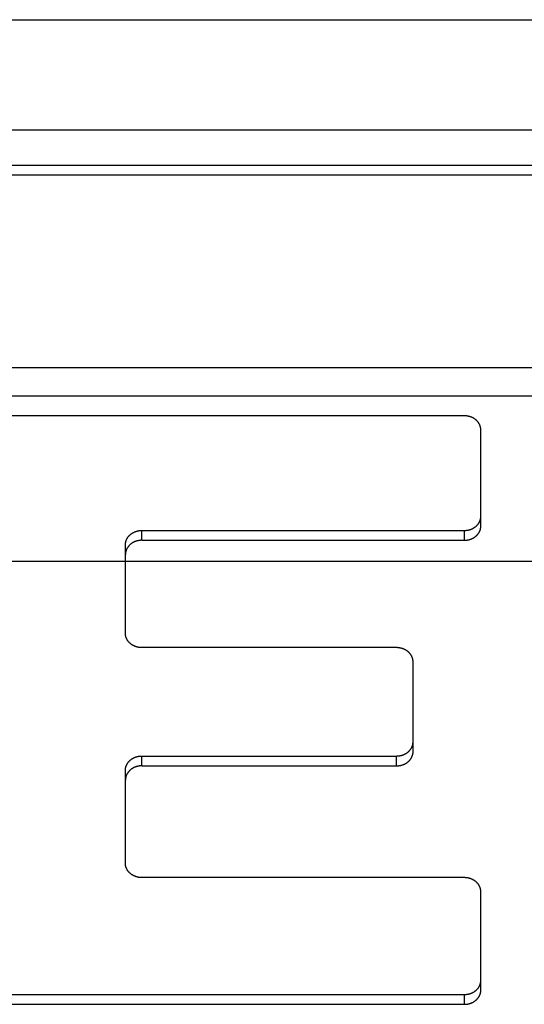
# Model space of a CAD drawing. Header units: inches. Extents: x 0 to 94.4, y 0 to 61.1.
# Tile 93 of 112: x 77.163 to 77.42, y 36.695 to 37.197. Entities that reach past the tile are written whole.
import ezdxf

# ---------------------------------------------------------------- set-up
doc = ezdxf.new("R2010")
doc.units = ezdxf.units.IN
doc.header["$LTSCALE"] = 5.194444
doc.header["$MEASUREMENT"] = 0
doc.linetypes.add('HIDDEN', pattern=[0.2, 0.1, -0.1])
doc.layers.add('DEFAULT_2', color=8, linetype='HIDDEN')
doc.layers.add('DOOR_ASSEMBLY', color=7, linetype='CONTINUOUS')

msp = doc.modelspace()

# ---------------------------------------------------------------- linework, layer by layer
at = {"layer": 'DEFAULT_2', "color": 8, "linetype": 'HIDDEN'}
msp.add_line((92.20439, 36.92081), (69.01142, 36.92081), dxfattribs=at)
at = {"layer": 'DOOR_ASSEMBLY', "color": 3, "linetype": 'Continuous'}
msp.add_line((68.73258, 37.19671), (92.48324, 37.19671), dxfattribs=at)
at = {"layer": 'DOOR_ASSEMBLY', "color": 8, "linetype": 'HIDDEN'}
msp.add_line((68.70291, 37.14071), (92.51291, 37.14071), dxfattribs=at)
at = {"layer": 'DOOR_ASSEMBLY', "color": 7, "linetype": 'Continuous'}
for p, q in [((77.50982, 37.12251), (76.53933, 37.12251)), ((77.50982, 37.11751), (76.53933, 37.11751)), ((77.75327, 37.01944), (76.29588, 37.01944)), ((77.76012, 37.00505), (76.28903, 37.00505)), ((77.38938, 36.99504), (77.15788, 36.99504)), ((77.39778, 36.93894), (77.39778, 36.98776)), ((77.22528, 36.93167), (77.22528, 36.93667)), ((77.22528, 36.93667), (77.38938, 36.93667)), ((77.38938, 36.93167), (77.38938, 36.93667)), ((77.22528, 36.93167), (77.38938, 36.93167)), ((77.21688, 36.88427), (77.21688, 36.92939)), ((77.35488, 36.877), (77.22528, 36.877)), ((77.36328, 36.82411), (77.36328, 36.86972)), ((77.22528, 36.81683), (77.22528, 36.82183)), ((77.22528, 36.82183), (77.35488, 36.82183)), ((77.35488, 36.81683), (77.35488, 36.82183)), ((77.22528, 36.81683), (77.35488, 36.81683)), ((77.21688, 36.76718), (77.21688, 36.81456)), ((77.38938, 36.75991), (77.22528, 36.75991)), ((77.39778, 36.70269), (77.39778, 36.75264)), ((77.15788, 36.70041), (77.38938, 36.70041)), ((77.38938, 36.69541), (77.38938, 36.70041)), ((77.15788, 36.69541), (77.38938, 36.69541))]:
    msp.add_line(p, q, dxfattribs=at)
for points in [[(77.39778, 36.98776), (77.39777, 36.9879), (77.39777, 36.98803), (77.39776, 36.98817), (77.39775, 36.9883), (77.39774, 36.98844), (77.39772, 36.98858), (77.3977, 36.98871), (77.39768, 36.98885), (77.39766, 36.98898), (77.39763, 36.98911), (77.3976, 36.98925), (77.39757, 36.98938), (77.39753, 36.98951), (77.39749, 36.98964), (77.39745, 36.98978), (77.3974, 36.98991), (77.39735, 36.99004), (77.3973, 36.99016), (77.39725, 36.99029), (77.3972, 36.99042), (77.39714, 36.99055), (77.39707, 36.99067), (77.39701, 36.99079), (77.39694, 36.99092), (77.39687, 36.99104), (77.3968, 36.99116), (77.39673, 36.99128), (77.39665, 36.9914), (77.39657, 36.99152), (77.39649, 36.99163), (77.3964, 36.99175), (77.39632, 36.99186), (77.39623, 36.99197), (77.39613, 36.99208), (77.39604, 36.99219), (77.39594, 36.9923), (77.39584, 36.9924), (77.39574, 36.99251), (77.39564, 36.99261), (77.39553, 36.99271), (77.39543, 36.99281), (77.39532, 36.99291), (77.3952, 36.993), (77.39509, 36.99309), (77.39497, 36.99319), (77.39485, 36.99328), (77.39473, 36.99336), (77.39461, 36.99345), (77.39449, 36.99353), (77.39436, 36.99361), (77.39424, 36.99369), (77.39411, 36.99377), (77.39398, 36.99385), (77.39384, 36.99392), (77.39371, 36.99399), (77.39358, 36.99406), (77.39344, 36.99413), (77.3933, 36.99419), (77.39316, 36.99426), (77.39302, 36.99432), (77.39288, 36.99437), (77.39273, 36.99443), (77.39259, 36.99448), (77.39244, 36.99453), (77.3923, 36.99458), (77.39215, 36.99463), (77.392, 36.99467), (77.39185, 36.99471), (77.3917, 36.99475), (77.39155, 36.99479), (77.3914, 36.99482), (77.39124, 36.99485), (77.39109, 36.99488), (77.39094, 36.99491), (77.39078, 36.99493), (77.39063, 36.99495), (77.39047, 36.99497), (77.39032, 36.99499), (77.39016, 36.995), (77.39, 36.99502), (77.38985, 36.99502), (77.38969, 36.99503), (77.38953, 36.99503), (77.38938, 36.99504)], [(77.38938, 36.93667), (77.38953, 36.93667), (77.38969, 36.93667), (77.38985, 36.93668), (77.39, 36.93669), (77.39016, 36.9367), (77.39032, 36.93671), (77.39047, 36.93673), (77.39063, 36.93675), (77.39078, 36.93677), (77.39094, 36.93679), (77.39109, 36.93682), (77.39124, 36.93685), (77.3914, 36.93688), (77.39155, 36.93691), (77.3917, 36.93695), (77.39185, 36.93699), (77.392, 36.93703), (77.39215, 36.93707), (77.3923, 36.93712), (77.39244, 36.93717), (77.39259, 36.93722), (77.39273, 36.93727), (77.39288, 36.93733), (77.39302, 36.93739), (77.39316, 36.93745), (77.3933, 36.93751), (77.39344, 36.93757), (77.39358, 36.93764), (77.39371, 36.93771), (77.39384, 36.93778), (77.39398, 36.93785), (77.39411, 36.93793), (77.39424, 36.93801), (77.39436, 36.93809), (77.39449, 36.93817), (77.39461, 36.93825), (77.39473, 36.93834), (77.39485, 36.93843), (77.39497, 36.93852), (77.39509, 36.93861), (77.3952, 36.9387), (77.39532, 36.9388), (77.39543, 36.93889), (77.39553, 36.93899), (77.39564, 36.93909), (77.39574, 36.9392), (77.39584, 36.9393), (77.39594, 36.9394), (77.39604, 36.93951), (77.39613, 36.93962), (77.39623, 36.93973), (77.39632, 36.93984), (77.3964, 36.93996), (77.39649, 36.94007), (77.39657, 36.94019), (77.39665, 36.9403), (77.39673, 36.94042), (77.3968, 36.94054), (77.39687, 36.94066), (77.39694, 36.94078), (77.39701, 36.94091), (77.39707, 36.94103), (77.39714, 36.94116), (77.3972, 36.94128), (77.39725, 36.94141), (77.3973, 36.94154), (77.39735, 36.94167), (77.3974, 36.9418), (77.39745, 36.94193), (77.39749, 36.94206), (77.39753, 36.94219), (77.39757, 36.94232), (77.3976, 36.94245), (77.39763, 36.94259), (77.39766, 36.94272), (77.39768, 36.94286), (77.3977, 36.94299), (77.39772, 36.94313), (77.39774, 36.94326), (77.39775, 36.9434), (77.39776, 36.94353), (77.39777, 36.94367), (77.39777, 36.9438), (77.39778, 36.94394)], [(77.21688, 36.92939), (77.21688, 36.92953), (77.21688, 36.92966), (77.21689, 36.9298), (77.2169, 36.92993), (77.21691, 36.93007), (77.21693, 36.93021), (77.21695, 36.93034), (77.21697, 36.93048), (77.21699, 36.93061), (77.21702, 36.93074), (77.21705, 36.93088), (77.21709, 36.93101), (77.21712, 36.93114), (77.21716, 36.93127), (77.2172, 36.9314), (77.21725, 36.93154), (77.2173, 36.93166), (77.21735, 36.93179), (77.2174, 36.93192), (77.21746, 36.93205), (77.21752, 36.93217), (77.21758, 36.9323), (77.21764, 36.93242), (77.21771, 36.93255), (77.21778, 36.93267), (77.21785, 36.93279), (77.21792, 36.93291), (77.218, 36.93303), (77.21808, 36.93315), (77.21816, 36.93326), (77.21825, 36.93338), (77.21834, 36.93349), (77.21843, 36.9336), (77.21852, 36.93371), (77.21861, 36.93382), (77.21871, 36.93393), (77.21881, 36.93403), (77.21891, 36.93414), (77.21901, 36.93424), (77.21912, 36.93434), (77.21923, 36.93444), (77.21934, 36.93453), (77.21945, 36.93463), (77.21956, 36.93472), (77.21968, 36.93482), (77.2198, 36.93491), (77.21992, 36.93499), (77.22004, 36.93508), (77.22016, 36.93516), (77.22029, 36.93524), (77.22041, 36.93532), (77.22054, 36.9354), (77.22067, 36.93548), (77.22081, 36.93555), (77.22094, 36.93562), (77.22108, 36.93569), (77.22121, 36.93576), (77.22135, 36.93582), (77.22149, 36.93589), (77.22163, 36.93595), (77.22177, 36.936), (77.22192, 36.93606), (77.22206, 36.93611), (77.22221, 36.93616), (77.22235, 36.93621), (77.2225, 36.93626), (77.22265, 36.9363), (77.2228, 36.93634), (77.22295, 36.93638), (77.2231, 36.93642), (77.22325, 36.93645), (77.22341, 36.93648), (77.22356, 36.93651), (77.22371, 36.93654), (77.22387, 36.93656), (77.22402, 36.93658), (77.22418, 36.9366), (77.22434, 36.93662), (77.22449, 36.93663), (77.22465, 36.93665), (77.2248, 36.93665), (77.22496, 36.93666), (77.22512, 36.93666), (77.22528, 36.93667)], [(77.38938, 36.93167), (77.38953, 36.93167), (77.38968, 36.93167), (77.38984, 36.93168), (77.38999, 36.93169), (77.39014, 36.9317), (77.39029, 36.93171), (77.39045, 36.93173), (77.3906, 36.93174), (77.39075, 36.93176), (77.3909, 36.93179), (77.39105, 36.93181), (77.3912, 36.93184), (77.39135, 36.93187), (77.3915, 36.9319), (77.39165, 36.93194), (77.3918, 36.93197), (77.39194, 36.93201), (77.39209, 36.93206), (77.39223, 36.9321), (77.39238, 36.93215), (77.39252, 36.93219), (77.39266, 36.93225), (77.3928, 36.9323), (77.39294, 36.93235), (77.39308, 36.93241), (77.39322, 36.93247), (77.39335, 36.93253), (77.39349, 36.9326), (77.39362, 36.93266), (77.39375, 36.93273), (77.39388, 36.9328), (77.39401, 36.93287), (77.39414, 36.93295), (77.39426, 36.93302), (77.39439, 36.9331), (77.39451, 36.93318), (77.39463, 36.93326), (77.39475, 36.93335), (77.39487, 36.93343), (77.39498, 36.93352), (77.39509, 36.93361), (77.39521, 36.9337), (77.39532, 36.9338), (77.39542, 36.93389), (77.39553, 36.93399), (77.39563, 36.93409), (77.39573, 36.93419), (77.39583, 36.93429), (77.39593, 36.93439), (77.39602, 36.93449), (77.39612, 36.9346), (77.39621, 36.93471), (77.3963, 36.93482), (77.39638, 36.93493), (77.39646, 36.93504), (77.39655, 36.93515), (77.39662, 36.93526), (77.3967, 36.93538), (77.39677, 36.9355), (77.39685, 36.93561), (77.39692, 36.93573), (77.39698, 36.93585), (77.39705, 36.93597), (77.39711, 36.9361), (77.39717, 36.93622), (77.39722, 36.93634), (77.39727, 36.93647), (77.39733, 36.93659), (77.39737, 36.93672), (77.39742, 36.93684), (77.39746, 36.93697), (77.3975, 36.9371), (77.39754, 36.93723), (77.39757, 36.93736), (77.39761, 36.93749), (77.39764, 36.93762), (77.39766, 36.93775), (77.39769, 36.93788), (77.39771, 36.93801), (77.39773, 36.93814), (77.39774, 36.93828), (77.39775, 36.93841), (77.39776, 36.93854), (77.39777, 36.93867), (77.39777, 36.93881), (77.39778, 36.93894)], [(77.22528, 36.93167), (77.22512, 36.93166), (77.22497, 36.93166), (77.22482, 36.93165), (77.22466, 36.93165), (77.22451, 36.93164), (77.22436, 36.93162), (77.2242, 36.93161), (77.22405, 36.93159), (77.2239, 36.93157), (77.22375, 36.93154), (77.2236, 36.93152), (77.22345, 36.93149), (77.2233, 36.93146), (77.22315, 36.93143), (77.223, 36.93139), (77.22286, 36.93136), (77.22271, 36.93132), (77.22256, 36.93128), (77.22242, 36.93123), (77.22227, 36.93119), (77.22213, 36.93114), (77.22199, 36.93109), (77.22185, 36.93103), (77.22171, 36.93098), (77.22157, 36.93092), (77.22143, 36.93086), (77.2213, 36.9308), (77.22116, 36.93073), (77.22103, 36.93067), (77.2209, 36.9306), (77.22077, 36.93053), (77.22064, 36.93046), (77.22051, 36.93038), (77.22039, 36.93031), (77.22026, 36.93023), (77.22014, 36.93015), (77.22002, 36.93007), (77.2199, 36.92998), (77.21979, 36.9299), (77.21967, 36.92981), (77.21956, 36.92972), (77.21945, 36.92963), (77.21934, 36.92953), (77.21923, 36.92944), (77.21912, 36.92934), (77.21902, 36.92925), (77.21892, 36.92915), (77.21882, 36.92904), (77.21872, 36.92894), (77.21863, 36.92884), (77.21853, 36.92873), (77.21844, 36.92862), (77.21836, 36.92852), (77.21827, 36.9284), (77.21819, 36.92829), (77.21811, 36.92818), (77.21803, 36.92807), (77.21795, 36.92795), (77.21788, 36.92783), (77.21781, 36.92772), (77.21774, 36.9276), (77.21767, 36.92748), (77.21761, 36.92736), (77.21754, 36.92724), (77.21749, 36.92711), (77.21743, 36.92699), (77.21738, 36.92687), (77.21733, 36.92674), (77.21728, 36.92661), (77.21723, 36.92649), (77.21719, 36.92636), (77.21715, 36.92623), (77.21711, 36.9261), (77.21708, 36.92597), (77.21704, 36.92584), (77.21702, 36.92571), (77.21699, 36.92558), (77.21697, 36.92545), (77.21694, 36.92532), (77.21693, 36.92519), (77.21691, 36.92505), (77.2169, 36.92492), (77.21689, 36.92479), (77.21688, 36.92466), (77.21688, 36.92452), (77.21688, 36.92439)], [(77.22528, 36.877), (77.22512, 36.877), (77.22496, 36.877), (77.2248, 36.87701), (77.22465, 36.87702), (77.22449, 36.87703), (77.22434, 36.87704), (77.22418, 36.87706), (77.22402, 36.87708), (77.22387, 36.8771), (77.22371, 36.87712), (77.22356, 36.87715), (77.22341, 36.87718), (77.22325, 36.87721), (77.2231, 36.87724), (77.22295, 36.87728), (77.2228, 36.87732), (77.22265, 36.87736), (77.2225, 36.8774), (77.22235, 36.87745), (77.22221, 36.8775), (77.22206, 36.87755), (77.22192, 36.8776), (77.22177, 36.87766), (77.22163, 36.87772), (77.22149, 36.87778), (77.22135, 36.87784), (77.22121, 36.8779), (77.22108, 36.87797), (77.22094, 36.87804), (77.22081, 36.87811), (77.22067, 36.87818), (77.22054, 36.87826), (77.22041, 36.87834), (77.22029, 36.87842), (77.22016, 36.8785), (77.22004, 36.87858), (77.21992, 36.87867), (77.2198, 36.87876), (77.21968, 36.87885), (77.21956, 36.87894), (77.21945, 36.87903), (77.21934, 36.87913), (77.21923, 36.87922), (77.21912, 36.87932), (77.21901, 36.87942), (77.21891, 36.87953), (77.21881, 36.87963), (77.21871, 36.87974), (77.21861, 36.87984), (77.21852, 36.87995), (77.21843, 36.88006), (77.21834, 36.88017), (77.21825, 36.88029), (77.21816, 36.8804), (77.21808, 36.88052), (77.218, 36.88063), (77.21792, 36.88075), (77.21785, 36.88087), (77.21778, 36.88099), (77.21771, 36.88111), (77.21764, 36.88124), (77.21758, 36.88136), (77.21752, 36.88149), (77.21746, 36.88161), (77.2174, 36.88174), (77.21735, 36.88187), (77.2173, 36.882), (77.21725, 36.88213), (77.2172, 36.88226), (77.21716, 36.88239), (77.21712, 36.88252), (77.21709, 36.88265), (77.21705, 36.88279), (77.21702, 36.88292), (77.21699, 36.88305), (77.21697, 36.88319), (77.21695, 36.88332), (77.21693, 36.88346), (77.21691, 36.88359), (77.2169, 36.88373), (77.21689, 36.88386), (77.21688, 36.884), (77.21688, 36.88414), (77.21688, 36.88427)], [(77.36328, 36.86972), (77.36327, 36.86986), (77.36327, 36.86999), (77.36326, 36.87013), (77.36325, 36.87027), (77.36324, 36.8704), (77.36322, 36.87054), (77.3632, 36.87067), (77.36318, 36.87081), (77.36316, 36.87094), (77.36313, 36.87107), (77.3631, 36.87121), (77.36307, 36.87134), (77.36303, 36.87147), (77.36299, 36.8716), (77.36295, 36.87174), (77.3629, 36.87187), (77.36285, 36.872), (77.3628, 36.87212), (77.36275, 36.87225), (77.3627, 36.87238), (77.36264, 36.87251), (77.36257, 36.87263), (77.36251, 36.87276), (77.36244, 36.87288), (77.36237, 36.873), (77.3623, 36.87312), (77.36223, 36.87324), (77.36215, 36.87336), (77.36207, 36.87348), (77.36199, 36.87359), (77.3619, 36.87371), (77.36182, 36.87382), (77.36173, 36.87393), (77.36163, 36.87404), (77.36154, 36.87415), (77.36144, 36.87426), (77.36134, 36.87436), (77.36124, 36.87447), (77.36114, 36.87457), (77.36103, 36.87467), (77.36093, 36.87477), (77.36082, 36.87487), (77.3607, 36.87496), (77.36059, 36.87505), (77.36047, 36.87515), (77.36035, 36.87524), (77.36023, 36.87532), (77.36011, 36.87541), (77.35999, 36.87549), (77.35986, 36.87558), (77.35974, 36.87565), (77.35961, 36.87573), (77.35948, 36.87581), (77.35934, 36.87588), (77.35921, 36.87595), (77.35908, 36.87602), (77.35894, 36.87609), (77.3588, 36.87615), (77.35866, 36.87622), (77.35852, 36.87628), (77.35838, 36.87633), (77.35823, 36.87639), (77.35809, 36.87644), (77.35794, 36.87649), (77.3578, 36.87654), (77.35765, 36.87659), (77.3575, 36.87663), (77.35735, 36.87667), (77.3572, 36.87671), (77.35705, 36.87675), (77.3569, 36.87678), (77.35674, 36.87681), (77.35659, 36.87684), (77.35644, 36.87687), (77.35628, 36.87689), (77.35613, 36.87692), (77.35597, 36.87693), (77.35582, 36.87695), (77.35566, 36.87696), (77.3555, 36.87698), (77.35535, 36.87699), (77.35519, 36.87699), (77.35503, 36.877), (77.35488, 36.877)], [(77.35488, 36.82183), (77.35503, 36.82183), (77.35519, 36.82184), (77.35535, 36.82184), (77.3555, 36.82185), (77.35566, 36.82186), (77.35582, 36.82188), (77.35597, 36.82189), (77.35613, 36.82191), (77.35628, 36.82193), (77.35644, 36.82196), (77.35659, 36.82198), (77.35674, 36.82201), (77.3569, 36.82204), (77.35705, 36.82208), (77.3572, 36.82212), (77.35735, 36.82215), (77.3575, 36.8222), (77.35765, 36.82224), (77.3578, 36.82229), (77.35794, 36.82233), (77.35809, 36.82238), (77.35823, 36.82244), (77.35838, 36.82249), (77.35852, 36.82255), (77.35866, 36.82261), (77.3588, 36.82267), (77.35894, 36.82274), (77.35908, 36.82281), (77.35921, 36.82287), (77.35934, 36.82295), (77.35948, 36.82302), (77.35961, 36.82309), (77.35974, 36.82317), (77.35986, 36.82325), (77.35999, 36.82333), (77.36011, 36.82342), (77.36023, 36.8235), (77.36035, 36.82359), (77.36047, 36.82368), (77.36059, 36.82377), (77.3607, 36.82387), (77.36082, 36.82396), (77.36093, 36.82406), (77.36103, 36.82416), (77.36114, 36.82426), (77.36124, 36.82436), (77.36134, 36.82446), (77.36144, 36.82457), (77.36154, 36.82468), (77.36163, 36.82479), (77.36173, 36.8249), (77.36182, 36.82501), (77.3619, 36.82512), (77.36199, 36.82523), (77.36207, 36.82535), (77.36215, 36.82547), (77.36223, 36.82559), (77.3623, 36.82571), (77.36237, 36.82583), (77.36244, 36.82595), (77.36251, 36.82607), (77.36257, 36.8262), (77.36264, 36.82632), (77.3627, 36.82645), (77.36275, 36.82657), (77.3628, 36.8267), (77.36285, 36.82683), (77.3629, 36.82696), (77.36295, 36.82709), (77.36299, 36.82722), (77.36303, 36.82735), (77.36307, 36.82749), (77.3631, 36.82762), (77.36313, 36.82775), (77.36316, 36.82789), (77.36318, 36.82802), (77.3632, 36.82816), (77.36322, 36.82829), (77.36324, 36.82843), (77.36325, 36.82856), (77.36326, 36.8287), (77.36327, 36.82883), (77.36327, 36.82897), (77.36328, 36.82911)], [(77.21688, 36.81456), (77.21688, 36.81469), (77.21688, 36.81483), (77.21689, 36.81496), (77.2169, 36.8151), (77.21691, 36.81524), (77.21693, 36.81537), (77.21695, 36.81551), (77.21697, 36.81564), (77.21699, 36.81577), (77.21702, 36.81591), (77.21705, 36.81604), (77.21709, 36.81617), (77.21712, 36.81631), (77.21716, 36.81644), (77.2172, 36.81657), (77.21725, 36.8167), (77.2173, 36.81683), (77.21735, 36.81696), (77.2174, 36.81709), (77.21746, 36.81721), (77.21752, 36.81734), (77.21758, 36.81747), (77.21764, 36.81759), (77.21771, 36.81771), (77.21778, 36.81783), (77.21785, 36.81796), (77.21792, 36.81807), (77.218, 36.81819), (77.21808, 36.81831), (77.21816, 36.81843), (77.21825, 36.81854), (77.21834, 36.81865), (77.21843, 36.81877), (77.21852, 36.81888), (77.21861, 36.81898), (77.21871, 36.81909), (77.21881, 36.8192), (77.21891, 36.8193), (77.21901, 36.8194), (77.21912, 36.8195), (77.21923, 36.8196), (77.21934, 36.8197), (77.21945, 36.8198), (77.21956, 36.81989), (77.21968, 36.81998), (77.2198, 36.82007), (77.21992, 36.82016), (77.22004, 36.82024), (77.22016, 36.82033), (77.22029, 36.82041), (77.22041, 36.82049), (77.22054, 36.82057), (77.22067, 36.82064), (77.22081, 36.82072), (77.22094, 36.82079), (77.22108, 36.82086), (77.22121, 36.82092), (77.22135, 36.82099), (77.22149, 36.82105), (77.22163, 36.82111), (77.22177, 36.82117), (77.22192, 36.82122), (77.22206, 36.82128), (77.22221, 36.82133), (77.22235, 36.82138), (77.2225, 36.82142), (77.22265, 36.82147), (77.2228, 36.82151), (77.22295, 36.82155), (77.2231, 36.82158), (77.22325, 36.82162), (77.22341, 36.82165), (77.22356, 36.82168), (77.22371, 36.8217), (77.22387, 36.82173), (77.22402, 36.82175), (77.22418, 36.82177), (77.22434, 36.82178), (77.22449, 36.8218), (77.22465, 36.82181), (77.2248, 36.82182), (77.22496, 36.82183), (77.22512, 36.82183), (77.22528, 36.82183)], [(77.35488, 36.81683), (77.35503, 36.81683), (77.35518, 36.81684), (77.35534, 36.81684), (77.35549, 36.81685), (77.35564, 36.81686), (77.35579, 36.81687), (77.35595, 36.81689), (77.3561, 36.81691), (77.35625, 36.81693), (77.3564, 36.81695), (77.35655, 36.81698), (77.3567, 36.817), (77.35685, 36.81703), (77.357, 36.81707), (77.35715, 36.8171), (77.3573, 36.81714), (77.35744, 36.81718), (77.35759, 36.81722), (77.35773, 36.81726), (77.35788, 36.81731), (77.35802, 36.81736), (77.35816, 36.81741), (77.3583, 36.81746), (77.35844, 36.81752), (77.35858, 36.81758), (77.35872, 36.81764), (77.35885, 36.8177), (77.35899, 36.81776), (77.35912, 36.81783), (77.35925, 36.8179), (77.35938, 36.81797), (77.35951, 36.81804), (77.35964, 36.81811), (77.35976, 36.81819), (77.35989, 36.81827), (77.36001, 36.81835), (77.36013, 36.81843), (77.36025, 36.81851), (77.36037, 36.8186), (77.36048, 36.81869), (77.36059, 36.81878), (77.36071, 36.81887), (77.36082, 36.81896), (77.36092, 36.81906), (77.36103, 36.81915), (77.36113, 36.81925), (77.36123, 36.81935), (77.36133, 36.81945), (77.36143, 36.81955), (77.36152, 36.81966), (77.36162, 36.81977), (77.36171, 36.81987), (77.3618, 36.81998), (77.36188, 36.82009), (77.36196, 36.8202), (77.36205, 36.82032), (77.36212, 36.82043), (77.3622, 36.82054), (77.36227, 36.82066), (77.36235, 36.82078), (77.36242, 36.8209), (77.36248, 36.82102), (77.36255, 36.82114), (77.36261, 36.82126), (77.36267, 36.82138), (77.36272, 36.82151), (77.36277, 36.82163), (77.36283, 36.82176), (77.36287, 36.82188), (77.36292, 36.82201), (77.36296, 36.82214), (77.363, 36.82227), (77.36304, 36.82239), (77.36307, 36.82252), (77.36311, 36.82265), (77.36314, 36.82278), (77.36316, 36.82291), (77.36319, 36.82305), (77.36321, 36.82318), (77.36323, 36.82331), (77.36324, 36.82344), (77.36325, 36.82357), (77.36326, 36.82371), (77.36327, 36.82384), (77.36327, 36.82397), (77.36328, 36.82411)], [(77.22528, 36.81683), (77.22512, 36.81683), (77.22497, 36.81683), (77.22482, 36.81682), (77.22466, 36.81681), (77.22451, 36.8168), (77.22436, 36.81679), (77.2242, 36.81677), (77.22405, 36.81675), (77.2239, 36.81673), (77.22375, 36.81671), (77.2236, 36.81668), (77.22345, 36.81666), (77.2233, 36.81663), (77.22315, 36.81659), (77.223, 36.81656), (77.22286, 36.81652), (77.22271, 36.81648), (77.22256, 36.81644), (77.22242, 36.8164), (77.22227, 36.81635), (77.22213, 36.8163), (77.22199, 36.81625), (77.22185, 36.8162), (77.22171, 36.81614), (77.22157, 36.81609), (77.22143, 36.81603), (77.2213, 36.81596), (77.22116, 36.8159), (77.22103, 36.81583), (77.2209, 36.81577), (77.22077, 36.8157), (77.22064, 36.81562), (77.22051, 36.81555), (77.22039, 36.81547), (77.22026, 36.81539), (77.22014, 36.81531), (77.22002, 36.81523), (77.2199, 36.81515), (77.21979, 36.81506), (77.21967, 36.81497), (77.21956, 36.81488), (77.21945, 36.81479), (77.21934, 36.8147), (77.21923, 36.81461), (77.21912, 36.81451), (77.21902, 36.81441), (77.21892, 36.81431), (77.21882, 36.81421), (77.21872, 36.81411), (77.21863, 36.814), (77.21853, 36.8139), (77.21844, 36.81379), (77.21836, 36.81368), (77.21827, 36.81357), (77.21819, 36.81346), (77.21811, 36.81335), (77.21803, 36.81323), (77.21795, 36.81312), (77.21788, 36.813), (77.21781, 36.81288), (77.21774, 36.81276), (77.21767, 36.81264), (77.21761, 36.81252), (77.21754, 36.8124), (77.21749, 36.81228), (77.21743, 36.81215), (77.21738, 36.81203), (77.21733, 36.8119), (77.21728, 36.81178), (77.21723, 36.81165), (77.21719, 36.81152), (77.21715, 36.8114), (77.21711, 36.81127), (77.21708, 36.81114), (77.21704, 36.81101), (77.21702, 36.81088), (77.21699, 36.81075), (77.21697, 36.81062), (77.21694, 36.81048), (77.21693, 36.81035), (77.21691, 36.81022), (77.2169, 36.81009), (77.21689, 36.80995), (77.21688, 36.80982), (77.21688, 36.80969), (77.21688, 36.80956)], [(77.22528, 36.75991), (77.22512, 36.75991), (77.22496, 36.75991), (77.2248, 36.75992), (77.22465, 36.75993), (77.22449, 36.75994), (77.22434, 36.75996), (77.22418, 36.75997), (77.22402, 36.75999), (77.22387, 36.76001), (77.22371, 36.76004), (77.22356, 36.76006), (77.22341, 36.76009), (77.22325, 36.76012), (77.2231, 36.76016), (77.22295, 36.76019), (77.2228, 36.76023), (77.22265, 36.76027), (77.2225, 36.76032), (77.22235, 36.76036), (77.22221, 36.76041), (77.22206, 36.76046), (77.22192, 36.76052), (77.22177, 36.76057), (77.22163, 36.76063), (77.22149, 36.76069), (77.22135, 36.76075), (77.22121, 36.76082), (77.22108, 36.76088), (77.22094, 36.76095), (77.22081, 36.76102), (77.22067, 36.7611), (77.22054, 36.76117), (77.22041, 36.76125), (77.22029, 36.76133), (77.22016, 36.76141), (77.22004, 36.7615), (77.21992, 36.76158), (77.2198, 36.76167), (77.21968, 36.76176), (77.21956, 36.76185), (77.21945, 36.76195), (77.21934, 36.76204), (77.21923, 36.76214), (77.21912, 36.76224), (77.21901, 36.76234), (77.21891, 36.76244), (77.21881, 36.76254), (77.21871, 36.76265), (77.21861, 36.76276), (77.21852, 36.76286), (77.21843, 36.76297), (77.21834, 36.76309), (77.21825, 36.7632), (77.21816, 36.76331), (77.21808, 36.76343), (77.218, 36.76355), (77.21792, 36.76367), (77.21785, 36.76379), (77.21778, 36.76391), (77.21771, 36.76403), (77.21764, 36.76415), (77.21758, 36.76428), (77.21752, 36.7644), (77.21746, 36.76453), (77.2174, 36.76465), (77.21735, 36.76478), (77.2173, 36.76491), (77.21725, 36.76504), (77.2172, 36.76517), (77.21716, 36.7653), (77.21712, 36.76543), (77.21709, 36.76557), (77.21705, 36.7657), (77.21702, 36.76583), (77.21699, 36.76597), (77.21697, 36.7661), (77.21695, 36.76623), (77.21693, 36.76637), (77.21691, 36.76651), (77.2169, 36.76664), (77.21689, 36.76678), (77.21688, 36.76691), (77.21688, 36.76705), (77.21688, 36.76718)], [(77.39778, 36.75264), (77.39777, 36.75277), (77.39777, 36.75291), (77.39776, 36.75304), (77.39775, 36.75318), (77.39774, 36.75331), (77.39772, 36.75345), (77.3977, 36.75358), (77.39768, 36.75372), (77.39766, 36.75385), (77.39763, 36.75399), (77.3976, 36.75412), (77.39757, 36.75425), (77.39753, 36.75439), (77.39749, 36.75452), (77.39745, 36.75465), (77.3974, 36.75478), (77.39735, 36.75491), (77.3973, 36.75504), (77.39725, 36.75517), (77.3972, 36.75529), (77.39714, 36.75542), (77.39707, 36.75554), (77.39701, 36.75567), (77.39694, 36.75579), (77.39687, 36.75591), (77.3968, 36.75603), (77.39673, 36.75615), (77.39665, 36.75627), (77.39657, 36.75639), (77.39649, 36.75651), (77.3964, 36.75662), (77.39632, 36.75673), (77.39623, 36.75684), (77.39613, 36.75696), (77.39604, 36.75706), (77.39594, 36.75717), (77.39584, 36.75728), (77.39574, 36.75738), (77.39564, 36.75748), (77.39553, 36.75758), (77.39543, 36.75768), (77.39532, 36.75778), (77.3952, 36.75787), (77.39509, 36.75797), (77.39497, 36.75806), (77.39485, 36.75815), (77.39473, 36.75824), (77.39461, 36.75832), (77.39449, 36.75841), (77.39436, 36.75849), (77.39424, 36.75857), (77.39411, 36.75865), (77.39398, 36.75872), (77.39384, 36.75879), (77.39371, 36.75887), (77.39358, 36.75894), (77.39344, 36.759), (77.3933, 36.75907), (77.39316, 36.75913), (77.39302, 36.75919), (77.39288, 36.75925), (77.39273, 36.7593), (77.39259, 36.75936), (77.39244, 36.75941), (77.3923, 36.75946), (77.39215, 36.7595), (77.392, 36.75955), (77.39185, 36.75959), (77.3917, 36.75963), (77.39155, 36.75966), (77.3914, 36.7597), (77.39124, 36.75973), (77.39109, 36.75976), (77.39094, 36.75978), (77.39078, 36.75981), (77.39063, 36.75983), (77.39047, 36.75985), (77.39032, 36.75986), (77.39016, 36.75988), (77.39, 36.75989), (77.38985, 36.7599), (77.38969, 36.7599), (77.38953, 36.75991), (77.38938, 36.75991)], [(77.38938, 36.70041), (77.38953, 36.70042), (77.38969, 36.70042), (77.38985, 36.70043), (77.39, 36.70043), (77.39016, 36.70045), (77.39032, 36.70046), (77.39047, 36.70048), (77.39063, 36.7005), (77.39078, 36.70052), (77.39094, 36.70054), (77.39109, 36.70057), (77.39124, 36.7006), (77.3914, 36.70063), (77.39155, 36.70066), (77.3917, 36.7007), (77.39185, 36.70074), (77.392, 36.70078), (77.39215, 36.70082), (77.3923, 36.70087), (77.39244, 36.70092), (77.39259, 36.70097), (77.39273, 36.70102), (77.39288, 36.70108), (77.39302, 36.70113), (77.39316, 36.70119), (77.3933, 36.70126), (77.39344, 36.70132), (77.39358, 36.70139), (77.39371, 36.70146), (77.39384, 36.70153), (77.39398, 36.7016), (77.39411, 36.70168), (77.39424, 36.70176), (77.39436, 36.70184), (77.39449, 36.70192), (77.39461, 36.702), (77.39473, 36.70209), (77.39485, 36.70217), (77.39497, 36.70226), (77.39509, 36.70236), (77.3952, 36.70245), (77.39532, 36.70254), (77.39543, 36.70264), (77.39553, 36.70274), (77.39564, 36.70284), (77.39574, 36.70294), (77.39584, 36.70305), (77.39594, 36.70315), (77.39604, 36.70326), (77.39613, 36.70337), (77.39623, 36.70348), (77.39632, 36.70359), (77.3964, 36.7037), (77.39649, 36.70382), (77.39657, 36.70393), (77.39665, 36.70405), (77.39673, 36.70417), (77.3968, 36.70429), (77.39687, 36.70441), (77.39694, 36.70453), (77.39701, 36.70466), (77.39707, 36.70478), (77.39714, 36.7049), (77.3972, 36.70503), (77.39725, 36.70516), (77.3973, 36.70529), (77.39735, 36.70541), (77.3974, 36.70554), (77.39745, 36.70567), (77.39749, 36.70581), (77.39753, 36.70594), (77.39757, 36.70607), (77.3976, 36.7062), (77.39763, 36.70634), (77.39766, 36.70647), (77.39768, 36.7066), (77.3977, 36.70674), (77.39772, 36.70687), (77.39774, 36.70701), (77.39775, 36.70714), (77.39776, 36.70728), (77.39777, 36.70742), (77.39777, 36.70755), (77.39778, 36.70769)], [(77.38938, 36.69541), (77.38953, 36.69542), (77.38968, 36.69542), (77.38984, 36.69542), (77.38999, 36.69543), (77.39014, 36.69544), (77.39029, 36.69546), (77.39045, 36.69547), (77.3906, 36.69549), (77.39075, 36.69551), (77.3909, 36.69553), (77.39105, 36.69556), (77.3912, 36.69559), (77.39135, 36.69562), (77.3915, 36.69565), (77.39165, 36.69569), (77.3918, 36.69572), (77.39194, 36.69576), (77.39209, 36.6958), (77.39223, 36.69585), (77.39238, 36.69589), (77.39252, 36.69594), (77.39266, 36.69599), (77.3928, 36.69605), (77.39294, 36.6961), (77.39308, 36.69616), (77.39322, 36.69622), (77.39335, 36.69628), (77.39349, 36.69634), (77.39362, 36.69641), (77.39375, 36.69648), (77.39388, 36.69655), (77.39401, 36.69662), (77.39414, 36.6967), (77.39426, 36.69677), (77.39439, 36.69685), (77.39451, 36.69693), (77.39463, 36.69701), (77.39475, 36.6971), (77.39487, 36.69718), (77.39498, 36.69727), (77.39509, 36.69736), (77.39521, 36.69745), (77.39532, 36.69754), (77.39542, 36.69764), (77.39553, 36.69774), (77.39563, 36.69783), (77.39573, 36.69793), (77.39583, 36.69804), (77.39593, 36.69814), (77.39602, 36.69824), (77.39612, 36.69835), (77.39621, 36.69846), (77.3963, 36.69856), (77.39638, 36.69867), (77.39646, 36.69879), (77.39655, 36.6989), (77.39662, 36.69901), (77.3967, 36.69913), (77.39677, 36.69924), (77.39685, 36.69936), (77.39692, 36.69948), (77.39698, 36.6996), (77.39705, 36.69972), (77.39711, 36.69984), (77.39717, 36.69997), (77.39722, 36.70009), (77.39727, 36.70021), (77.39733, 36.70034), (77.39737, 36.70047), (77.39742, 36.70059), (77.39746, 36.70072), (77.3975, 36.70085), (77.39754, 36.70098), (77.39757, 36.70111), (77.39761, 36.70124), (77.39764, 36.70137), (77.39766, 36.7015), (77.39769, 36.70163), (77.39771, 36.70176), (77.39773, 36.70189), (77.39774, 36.70203), (77.39775, 36.70216), (77.39776, 36.70229), (77.39777, 36.70242), (77.39777, 36.70256), (77.39778, 36.70269)]]:
    msp.add_lwpolyline(points, dxfattribs=at)

doc.saveas('drawing.dxf')
